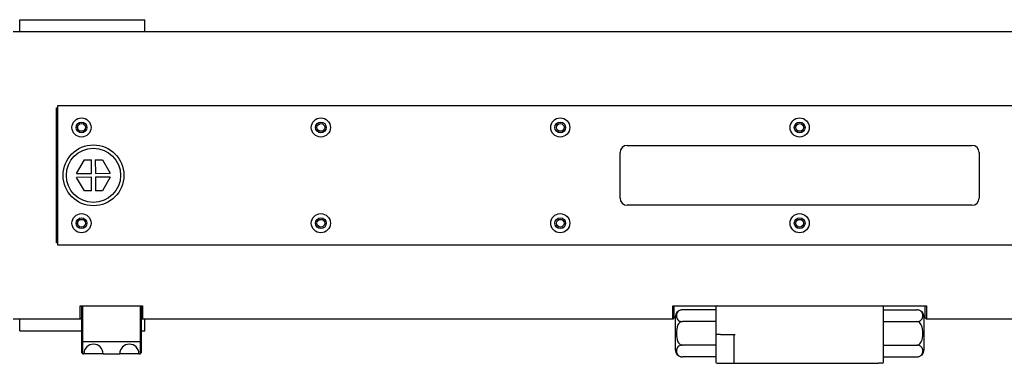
# Model space of a CAD drawing. Extents: x 0 to 2359, y -14 to 1663.
# Tile 8 of 40: x 857 to 1063, y 1088 to 1159. Entities that reach past the tile are written whole.
import ezdxf

# ---------------------------------------------------------------- set-up
doc = ezdxf.new("R2010")
doc.units = 0
doc.header["$LTSCALE"] = 25.4
doc.layers.get('0').update_dxf_attribs({"linetype": 'CONTINUOUS'})

msp = doc.modelspace()

# ---------------------------------------------------------------- linework, layer by layer
for p, q in [((856.9289371, 1159.3229379), (883.0868153, 1159.3229379)), ((856.9289371, 1156.8229379), (856.9289371, 1159.3229379)), ((883.0868153, 1156.8229379), (883.0868153, 1159.3229379)), ((1179.0868153, 1156.8229379), (855.5868153, 1156.8229379)), ((864.5868153, 1140.885299), (864.8368153, 1140.885299)), ((864.5868153, 1112.7605768), (864.5868153, 1140.885299)), ((864.8368153, 1141.3229379), (864.8368153, 1112.3229379)), ((1174.8368153, 1141.3229379), (864.8368153, 1141.3229379)), ((869.0868153, 1136.5156754), (869.0868153, 1137.1302004)), ((982.3368153, 1122.0729379), (982.3368153, 1131.5729379)), ((983.8368153, 1133.0729379), (1055.8368153, 1133.0729379)), ((1057.3368153, 1131.5729379), (1057.3368153, 1122.0729379)), ((868.8127434, 1127.202741), (870.4418258, 1130.0621274)), ((870.4418258, 1130.0621274), (871.9181899, 1130.0705914)), ((871.9345287, 1127.2206382), (871.9181899, 1130.0705914)), ((872.7181768, 1130.0751777), (874.1945409, 1130.0836417)), ((872.7181768, 1130.0751777), (872.7345156, 1127.2252245)), ((874.1945409, 1130.0836417), (875.8563009, 1127.2431217)), ((868.8127434, 1127.202741), (871.9345287, 1127.2206382)), ((872.7345156, 1127.2252245), (875.8563009, 1127.2431217)), ((871.939115, 1126.4206513), (868.8173297, 1126.4027542)), ((870.4790897, 1123.5622342), (868.8173297, 1126.4027542)), ((871.9554538, 1123.5706982), (871.939115, 1126.4206513)), ((875.8608872, 1126.4431348), (872.7391019, 1126.4252377)), ((872.7391019, 1126.4252377), (872.7554406, 1123.5752845)), ((875.8608872, 1126.4431348), (874.2318048, 1123.5837485)), ((871.9554538, 1123.5706982), (870.4790897, 1123.5622342)), ((874.2318048, 1123.5837485), (872.7554406, 1123.5752845)), ((1055.8368153, 1120.5729379), (983.8368153, 1120.5729379)), ((869.0868153, 1116.5156754), (869.0868153, 1117.1302004)), ((864.8368153, 1112.7605768), (864.5868153, 1112.7605768)), ((864.8368153, 1112.3229379), (1174.8368153, 1112.3229379)), ((869.5868153, 1099.5729379), (882.5868153, 1099.5729379)), ((869.5868153, 1096.8229379), (869.5868153, 1099.5729379)), ((869.8368153, 1099.5729379), (869.8368153, 1099.1812574)), ((869.8368153, 1099.1812574), (869.8368153, 1092.1764913)), ((870.0868153, 1092.0729379), (870.0868153, 1099.5729379)), ((882.0868153, 1099.5729379), (882.0868153, 1092.0729379)), ((882.3368153, 1099.1812574), (882.3368153, 1099.5729379)), ((882.3368153, 1092.1764913), (882.3368153, 1099.1812574)), ((882.5868153, 1099.5729379), (882.5868153, 1096.8229379)), ((993.3368153, 1099.5729379), (1046.3368153, 1099.5729379)), ((993.3368153, 1096.8229379), (993.3368153, 1099.5729379)), ((993.5868153, 1099.5729379), (993.5868153, 1097.0729379)), ((1002.3368153, 1098.7304152), (995.3368153, 1098.7304152)), ((1002.3368153, 1099.3229379), (1002.3368153, 1093.5729379)), ((1037.3368153, 1087.8229379), (1037.3368153, 1099.3229379)), ((1037.3368153, 1098.7304152), (1044.3368153, 1098.7304152)), ((1046.0868153, 1097.0729379), (1046.0868153, 1099.5729379)), ((1046.3368153, 1099.5729379), (1046.3368153, 1096.8229379)), ((869.5868153, 1096.8229379), (855.5868153, 1096.8229379)), ((856.9289371, 1094.3229379), (856.9289371, 1096.8229379)), ((869.8368153, 1097.0729379), (869.5868153, 1096.8229379)), ((882.3368153, 1097.0729379), (882.5868153, 1096.8229379)), ((993.3368153, 1096.8229379), (882.5868153, 1096.8229379)), ((883.0868153, 1094.3229379), (883.0868153, 1096.8229379)), ((993.5868153, 1097.0729379), (993.3368153, 1096.8229379)), ((993.8368153, 1097.2304152), (993.8368153, 1090.4154606)), ((1002.3368153, 1096.2766766), (995.3368153, 1096.2766766)), ((1037.3368153, 1096.2766766), (1044.3368153, 1096.2766766)), ((1045.8368153, 1090.4154606), (1045.8368153, 1097.2304152)), ((1046.0868153, 1097.0729379), (1046.3368153, 1096.8229379)), ((1179.0868153, 1096.8229379), (1046.3368153, 1096.8229379)), ((856.9289371, 1094.3229379), (869.8368153, 1094.3229379)), ((882.3368153, 1094.3229379), (883.0868153, 1094.3229379)), ((870.0868153, 1092.0729379), (869.8368153, 1092.1764913)), ((869.8368153, 1092.1764913), (869.8368153, 1089.8229379)), ((882.0868153, 1092.0729379), (870.0868153, 1092.0729379)), ((870.0868153, 1089.5729379), (870.0868153, 1092.0729379)), ((882.3368153, 1092.1764913), (882.0868153, 1092.0729379)), ((882.0868153, 1092.0729379), (882.0868153, 1089.5729379)), ((882.3368153, 1089.8229379), (882.3368153, 1092.1764913)), ((1002.3368153, 1093.5729379), (1002.3368153, 1087.8229379)), ((1003.3368153, 1093.5729379), (1002.3368153, 1093.5729379)), ((1003.3368153, 1093.5729379), (1006.3368153, 1093.5729379)), ((1006.0868153, 1093.5729379), (1006.0868153, 1087.8229379)), ((1002.3368153, 1091.3691993), (995.3368153, 1091.3691993)), ((1037.3368153, 1091.3691993), (1044.3368153, 1091.3691993)), ((870.0868153, 1089.5729379), (869.8368153, 1089.8229379)), ((870.0868153, 1089.5729379), (870.3368153, 1089.5729379)), ((874.3368153, 1089.5729379), (870.3368153, 1089.5729379)), ((874.3368153, 1089.5729379), (877.8368153, 1089.5729379)), ((881.8368153, 1089.5729379), (877.8368153, 1089.5729379)), ((881.8368153, 1089.5729379), (882.0868153, 1089.5729379)), ((882.0868153, 1089.5729379), (882.3368153, 1089.8229379)), ((1002.3368153, 1088.9154606), (995.3368153, 1088.9154606)), ((1037.3368153, 1088.9154606), (1044.3368153, 1088.9154606)), ((1002.5868153, 1087.5729379), (1005.0868153, 1087.5729379)), ((1005.0868153, 1087.5729379), (1006.3368153, 1087.5729379)), ((1006.3368153, 1087.5729379), (1036.3368153, 1087.5729379)), ((1037.0868153, 1087.5729379), (1036.3368153, 1087.5729379))]:
    msp.add_line(p, q)
for centre, radius in [((869.8368153, 1136.8229379), 2), ((869.8368153, 1136.8229379), 1.125), ((869.8368153, 1136.8229379), 0.8105), ((919.8368153, 1136.8229379), 2), ((919.8368153, 1136.8229379), 1.125), ((919.8368153, 1136.8229379), 0.8105), ((969.8368153, 1136.8229379), 2), ((969.8368153, 1136.8229379), 1.125), ((969.8368153, 1136.8229379), 0.8105), ((1019.8368153, 1136.8229379), 2), ((1019.8368153, 1136.8229379), 1.125), ((1019.8368153, 1136.8229379), 0.8105), ((872.3368153, 1126.8229379), 6.35), ((872.3368153, 1126.8229379), 5.6625945), ((869.8368153, 1116.8229379), 2), ((919.8368153, 1116.8229379), 2), ((969.8368153, 1116.8229379), 2), ((1019.8368153, 1116.8229379), 2), ((869.8368153, 1116.8229379), 1.125), ((869.8368153, 1116.8229379), 0.8105), ((919.8368153, 1116.8229379), 1.125), ((919.8368153, 1116.8229379), 0.8105), ((969.8368153, 1116.8229379), 1.125), ((969.8368153, 1116.8229379), 0.8105), ((1019.8368153, 1116.8229379), 1.125), ((1019.8368153, 1116.8229379), 0.8105)]:
    msp.add_circle(centre, radius)
for centre, radius, start, end in [((983.8368153, 1131.5729379), 1.5, 90, 180), ((1055.8368153, 1131.5729379), 1.5, 0, 90), ((983.8368153, 1122.0729379), 1.5, 180, 270), ((1055.8368153, 1122.0729379), 1.5, 270, 0), ((995.3368153, 1097.2304152), 1.5, 90, 180), ((1002.5868153, 1099.3229379), 0.25, 90, 180), ((1037.0868153, 1099.3229379), 0.25, 0, 90), ((1044.3368153, 1097.2304152), 1.5, 0, 90), ((872.3368153, 1089.5729379), 2, 0, 180), ((879.8368153, 1089.5729379), 2, 0, 180), ((995.3368153, 1090.4154606), 1.5, 180, 270), ((1044.3368153, 1090.4154606), 1.5, 270, 0), ((1002.5868153, 1087.8229379), 0.25, 180, 270), ((1006.3368153, 1087.8229379), 0.25, 180, 270), ((1037.0868153, 1087.8229379), 0.25, 270, 0)]:
    msp.add_arc(centre, radius, start, end)
for points in [[(864.5868153, 1140.885299), (864.7142694, 1140.6133942), (864.8368153, 1140.3437552)], [(864.8368153, 1113.3021206), (864.7142694, 1113.0324817), (864.5868153, 1112.7605768)]]:
    msp.add_rational_spline(points, [1, 1.00004107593, 1], degree=2)
for points in [[(995.3368153, 1098.7304152), (995.2426253, 1098.7304152), (995.1318968, 1098.7190737), (994.9389269, 1098.680046), (994.8257906, 1098.6416269), (994.6191671, 1098.5446239), (994.5045552, 1098.4606358), (994.1715039, 1098.1298284), (994.0957853, 1097.7891731), (994.0957853, 1097.2179187), (994.1715039, 1096.8772634), (994.5045552, 1096.546456), (994.6191671, 1096.4624679), (994.8257906, 1096.3654649), (994.9389269, 1096.3270458), (995.1318968, 1096.2880181), (995.2426253, 1096.2766766), (995.3368153, 1096.2766766)], [(1044.3368153, 1096.2766766), (1044.4310053, 1096.2766766), (1044.5417338, 1096.2880181), (1044.7347037, 1096.3270458), (1044.84784, 1096.3654649), (1045.0544634, 1096.4624679), (1045.1690753, 1096.546456), (1045.5021267, 1096.8772634), (1045.5778453, 1097.2179187), (1045.5778453, 1097.7891731), (1045.5021267, 1098.1298284), (1045.1690753, 1098.4606358), (1045.0544634, 1098.5446239), (1044.84784, 1098.6416269), (1044.7347037, 1098.680046), (1044.5417338, 1098.7190737), (1044.4310053, 1098.7304152), (1044.3368153, 1098.7304152)], [(995.3368153, 1096.2766766), (995.2426253, 1096.2766766), (995.1318968, 1096.2539935), (994.9389269, 1096.1759382), (994.8257906, 1096.0991), (994.6191671, 1095.9050939), (994.5045552, 1095.7371176), (994.1715039, 1095.0755029), (994.0957853, 1094.3941923), (994.0957853, 1093.2516836), (994.1715039, 1092.570373), (994.5045552, 1091.9087582), (994.6191671, 1091.740782), (994.8257906, 1091.5467759), (994.9389269, 1091.4699377), (995.1318968, 1091.3918824), (995.2426253, 1091.3691993), (995.3368153, 1091.3691993)], [(1044.3368153, 1091.3691993), (1044.4310053, 1091.3691993), (1044.5417338, 1091.3918824), (1044.7347037, 1091.4699377), (1044.84784, 1091.5467759), (1045.0544634, 1091.740782), (1045.1690753, 1091.9087582), (1045.5021267, 1092.570373), (1045.5778453, 1093.2516836), (1045.5778453, 1094.3941923), (1045.5021267, 1095.0755029), (1045.1690753, 1095.7371176), (1045.0544634, 1095.9050939), (1044.84784, 1096.0991), (1044.7347037, 1096.1759382), (1044.5417338, 1096.2539935), (1044.4310053, 1096.2766766), (1044.3368153, 1096.2766766)], [(995.3368153, 1091.3691993), (995.2426253, 1091.3691993), (995.1318968, 1091.3578577), (994.9389269, 1091.3188301), (994.8257906, 1091.280411), (994.6191671, 1091.1834079), (994.5045552, 1091.0994198), (994.1715039, 1090.7686124), (994.0957853, 1090.4279571), (994.0957853, 1089.8567028), (994.1715039, 1089.5160475), (994.5045552, 1089.1852401), (994.6191671, 1089.101252), (994.8257906, 1089.0042489), (994.9389269, 1088.9658298), (995.1318968, 1088.9268022), (995.2426253, 1088.9154606), (995.3368153, 1088.9154606)], [(1044.3368153, 1088.9154606), (1044.4310053, 1088.9154606), (1044.5417338, 1088.9268022), (1044.7347037, 1088.9658298), (1044.84784, 1089.0042489), (1045.0544634, 1089.101252), (1045.1690753, 1089.1852401), (1045.5021267, 1089.5160475), (1045.5778453, 1089.8567028), (1045.5778453, 1090.4279571), (1045.5021267, 1090.7686124), (1045.1690753, 1091.0994198), (1045.0544634, 1091.1834079), (1044.84784, 1091.280411), (1044.7347037, 1091.3188301), (1044.5417338, 1091.3578577), (1044.4310053, 1091.3691993), (1044.3368153, 1091.3691993)]]:
    msp.add_open_spline(points, degree=3, knots=[0.5693236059, 0.5693236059, 0.5693236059, 0.5693236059, 0.6258375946, 0.6258375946, 0.6942187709, 0.6942187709, 0.7958946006, 0.7958946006, 1.1386472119, 1.1386472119, 1.4813998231, 1.4813998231, 1.5830756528, 1.5830756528, 1.6514568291, 1.6514568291, 1.7079708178, 1.7079708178, 1.7079708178, 1.7079708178])

doc.saveas('drawing.dxf')
